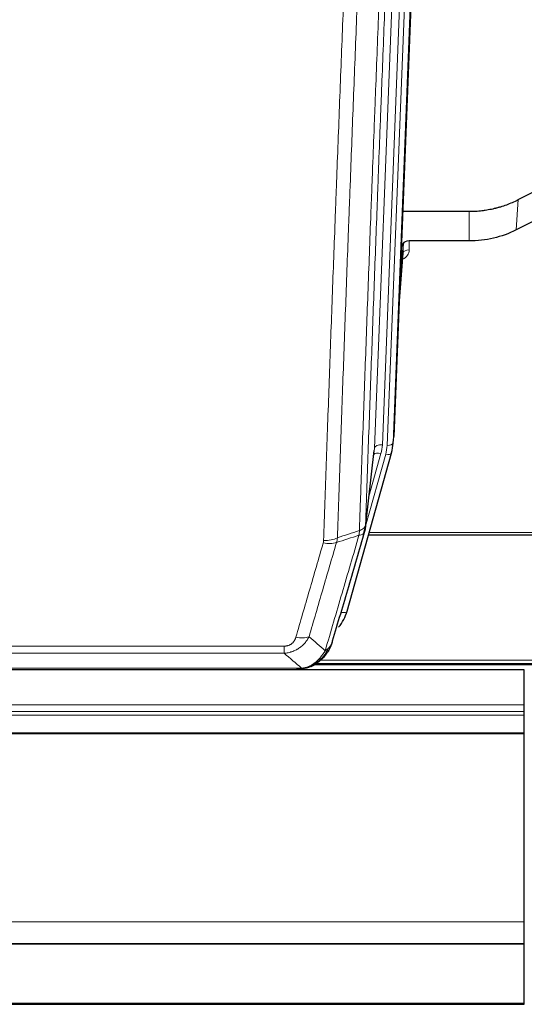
# Model space of a CAD drawing. Header units: inches. Extents: x 0 to 23760, y -13 to 16800.
# Tile 11 of 256: x 4036 to 4288, y 5565 to 6056. Entities that reach past the tile are written whole.
import ezdxf

# ---------------------------------------------------------------- set-up
doc = ezdxf.new("R2010")
doc.units = ezdxf.units.IN
doc.layers.add('1', color=7, linetype='Continuous', true_color=0xffffff)

msp = doc.modelspace()

# ---------------------------------------------------------------- linework, layer by layer
at = {"layer": '1', "color": 2, "linetype": 'Continuous', "lineweight": 25}
for p, q in [((4236.056, 6181.309), (4222.938, 5848.108)), ((4284.97, 5966.203), (4300.648, 5974.231)), ((4227.359, 5960.395), (4260.534, 5960.395)), ((4300.078, 5959.245), (4283.913, 5951.071)), ((4227.632, 5944.335), (4225.81, 5921.053)), ((4227.643, 5939.758), (4227.632, 5944.335)), ((4260.534, 5945.585), (4230.631, 5945.585)), ((4225.429, 5911.379), (4227.636, 5939.579)), ((4222.443, 5843.264), (4222.816, 5846.523)), ((4199.587, 5760.916), (4221.761, 5839.802)), ((4208.725, 5802.603), (4213.141, 5841.122)), ((4221.761, 5839.802), (4221.78, 5839.898)), ((4210.314, 5799.086), (4344.534, 5799.086)), ((4288.034, 5731.633), (3225.438, 5731.633)), ((3956.473, 5731.824), (4174.594, 5731.824)), ((4181.536, 5733.3), (4181.636, 5733.328)), ((4183.599, 5734.33), (4507.595, 5734.33)), ((4288.034, 5714.176), (4288.034, 5731.633)), ((4288.034, 5710.934), (4288.034, 5714.176)), ((4288.034, 5709.09), (4288.034, 5710.934)), ((4288.034, 5700.177), (4288.034, 5709.09)), ((4288.034, 5699.732), (4288.034, 5700.177)), ((4288.034, 5605.905), (4288.034, 5699.732)), ((4288.034, 5595.14), (4288.034, 5605.905)), ((2913.034, 5595.14), (4288.034, 5595.14)), ((2913.034, 5594.958), (4288.034, 5594.958)), ((4288.034, 5594.958), (4288.034, 5595.14)), ((4288.034, 5565.375), (4288.034, 5594.958)), ((2913.034, 5564.83), (4288.034, 5564.83)), ((4288.034, 5564.83), (4288.034, 5565.375))]:
    msp.add_line(p, q, dxfattribs=at)
at = {"layer": '1', "color": 110, "linetype": 'Continuous', "lineweight": 13}
for p, q in [((4213.231, 5842.295), (4226.297, 6174.189)), ((4230.289, 6175.816), (4217.223, 5843.922)), ((4219.57, 5843.629), (4232.681, 6176.651)), ((4235.675, 6177.871), (4222.564, 5844.849)), ((4283.913, 5951.071), (4284.97, 5966.203)), ((4260.534, 5945.585), (4260.534, 5960.395)), ((4230.631, 5945.585), (4230.641, 5941.169)), ((4225.436, 5911.571), (4227.643, 5939.758)), ((4222.564, 5844.849), (4222.938, 5848.108)), ((4208.854, 5804.115), (4213.231, 5842.295)), ((4208.801, 5803.394), (4218.873, 5839.228)), ((4210.5, 5818.083), (4216.526, 5839.521)), ((4210.601, 5800.117), (4344.534, 5800.117)), ((4196.699, 5760.342), (4201.425, 5777.153)), ((3962.862, 5743.488), (4168.205, 5743.488)), ((4168.205, 5739.955), (4168.205, 5743.488)), ((4168.205, 5739.955), (3962.862, 5739.955)), ((3954.131, 5732.487), (4176.937, 5732.487)), ((4181.636, 5733.328), (4181.705, 5733.486)), ((4184.416, 5734.891), (4506.703, 5734.891)), ((4186.349, 5736.504), (4504.696, 5736.504)), ((3220.174, 5714.176), (4288.034, 5714.176)), ((3218.649, 5709.09), (4288.034, 5709.09)), ((3219.186, 5710.934), (4288.034, 5710.934)), ((3215.813, 5699.732), (4288.034, 5699.732)), ((3215.942, 5700.177), (4288.034, 5700.177)), ((2913.034, 5605.905), (4288.034, 5605.905)), ((2913.034, 5565.375), (4288.034, 5565.375))]:
    msp.add_line(p, q, dxfattribs=at)
at = {"layer": '1', "color": 2, "linetype": 'Continuous', "lineweight": 25}
for centre, major_axis, ratio, start_param, end_param in [((4230.631, 5944.291), (-3, 0), 0.4313147, 4.7122344, 6.2494043), ((4195.552, 5845.765), (27.027, -0.37), 0.8864308, 6.0512739, 6.2604253), ((4173.392, 5766.929), (27.014, -0.465), 0.8900028, 5.6783871, 6.0539117)]:
    msp.add_ellipse(centre, major_axis=major_axis, ratio=ratio, start_param=start_param, end_param=end_param, dxfattribs=at)
at = {"layer": '1', "color": 110, "linetype": 'Continuous', "lineweight": 13}
for centre, major_axis, ratio, start_param, end_param in [((4224.638, 5941.169), (6.003, -0.046), 0.8757409, 5.1963204, 6.2920244), ((4230.641, 5939.715), (-3, -0.007), 0.4848086, 4.7112485, 6.2484184), ((4219.57, 5845.015), (2.998, -0.118), 0.4614673, 4.7305545, 6.248991), ((4216.526, 5837.674), (3.851, -1.082), 0.4480327, 1.6960734, 2.8915811), ((4217.223, 5842.075), (3.997, -0.157), 0.4614673, 1.5889619, 3.1073983), ((4193.205, 5844.672), (24.033, -0.038), 0.8858289, 6.0405671, 6.2497185), ((4195.552, 5844.379), (24.033, -0.038), 0.8858289, 6.0405671, 6.2497185), ((4218.873, 5840.613), (2.888, -0.812), 0.4480327, 4.837666, 6.2831701), ((4187.901, 5801.765), (-9.994, 0.345), 0.559112, 1.5901207, 2.34753), ((4187.713, 5800.592), (-9.604, 2.788), 0.5442898, 1.7274916, 2.473129), ((4196.699, 5761.727), (2.888, -0.812), 0.4480327, 4.837666, 6.2831701), ((4174.052, 5753.71), (9.598, -2.808), 0.562843, 4.8755761, 5.6185342)]:
    msp.add_ellipse(centre, major_axis=major_axis, ratio=ratio, start_param=start_param, end_param=end_param, dxfattribs=at)
for points, knots in [([(4205.765, 5801.106), (4205.821, 5802.718), (4205.877, 5804.332), (4205.989, 5807.561), (4206.157, 5812.408), (4206.553, 5823.743), (4206.896, 5833.502), (4207.59, 5853.079), (4208.53, 5879.335), (4209.988, 5919.18), (4210.993, 5946.051), (4211.567, 5961.252), (4211.63, 5962.942), (4211.759, 5966.325), (4211.951, 5971.402), (4212.402, 5983.273), (4212.794, 5993.487), (4213.122, 6002.022), (4213.188, 6003.73), (4213.32, 6007.148), (4213.519, 6012.278), (4213.984, 6024.27), (4214.386, 6034.586), (4215.198, 6055.268), (4216.295, 6082.976), (4217.423, 6110.949), (4217.994, 6125.002)], [0, 0, 0, 0, 0.015625, 0.015625, 0.03125, 0.0625, 0.125, 0.125, 0.25, 0.375, 0.5, 0.5, 0.515625, 0.515625, 0.53125, 0.5625, 0.625, 0.625, 0.640625, 0.640625, 0.65625, 0.6875, 0.75, 0.75, 0.875, 1, 1, 1, 1]), ([(4221.05, 6126.783), (4220.48, 6112.783), (4219.355, 6084.915), (4218.261, 6057.312), (4217.452, 6036.708), (4217.05, 6026.431), (4216.586, 6014.484), (4216.389, 6009.373), (4216.257, 6005.968), (4216.191, 6004.266), (4215.864, 5995.764), (4215.473, 5985.588), (4215.023, 5973.763), (4214.831, 5968.705), (4214.703, 5965.335), (4214.64, 5963.651), (4214.067, 5948.507), (4213.066, 5921.739), (4211.611, 5882.045), (4210.205, 5842.811), (4209.299, 5816.962), (4208.854, 5804.115)], [0, 0, 0, 0, 0.125, 0.25, 0.25, 0.3125, 0.34375, 0.359375, 0.359375, 0.375, 0.375, 0.4375, 0.46875, 0.484375, 0.484375, 0.5, 0.5, 0.625, 0.75, 0.875, 1, 1, 1, 1]), ([(4187.901, 5796.172), (4188.338, 5808.885), (4189.229, 5834.463), (4190.149, 5860.343), (4190.851, 5879.866), (4191.087, 5886.392), (4191.563, 5899.483), (4191.803, 5906.047), (4192.528, 5925.796), (4193.02, 5939.033), (4193.643, 5955.669), (4193.768, 5959), (4194.02, 5965.67), (4194.398, 5975.688), (4194.781, 5985.743), (4195.551, 6005.901), (4196.593, 6032.91), (4198.201, 6073.814), (4199.302, 6101.344), (4199.859, 6115.174)], [0, 0, 0, 0, 0.125, 0.25, 0.25, 0.3125, 0.3125, 0.375, 0.375, 0.5, 0.5, 0.53125, 0.53125, 0.5625, 0.625, 0.625, 0.75, 0.875, 1, 1, 1, 1]), ([(4206.742, 6116.135), (4206.184, 6102.322), (4205.082, 6074.827), (4203.472, 6033.975), (4202.429, 6007.001), (4201.657, 5986.868), (4201.274, 5976.826), (4200.895, 5966.821), (4200.644, 5960.159), (4200.518, 5956.832), (4199.894, 5940.218), (4199.402, 5926.998), (4198.676, 5907.273), (4198.436, 5900.718), (4197.959, 5887.643), (4197.723, 5881.125), (4197.02, 5861.627), (4196.098, 5835.78), (4195.207, 5810.235), (4194.768, 5797.538)], [0, 0, 0, 0, 0.125, 0.25, 0.375, 0.375, 0.4375, 0.46875, 0.46875, 0.5, 0.5, 0.625, 0.625, 0.6875, 0.6875, 0.75, 0.75, 0.875, 1, 1, 1, 1]), ([(4205.765, 5801.106), (4205.744, 5800.705), (4205.729, 5800.318), (4205.671, 5799.56), (4205.628, 5799.188), (4205.553, 5798.815)], [0, 0, 0, 0, 0.5, 0.5, 1, 1, 1, 1]), ([(4205.553, 5798.815), (4205.962, 5798.85), (4206.335, 5798.92), (4206.993, 5799.123), (4207.278, 5799.257), (4207.75, 5799.579), (4207.936, 5799.767), (4208.199, 5800.187), (4208.277, 5800.418), (4208.298, 5800.664)], [0, 0, 0, 0, 0.25, 0.25, 0.5, 0.5, 0.75, 0.75, 1, 1, 1, 1]), ([(4205.765, 5801.106), (4205.778, 5801.111), (4205.803, 5801.12), (4205.841, 5801.135), (4205.879, 5801.149), (4205.917, 5801.164), (4205.956, 5801.18), (4205.994, 5801.195), (4206.033, 5801.211), (4206.071, 5801.227), (4206.11, 5801.243), (4206.149, 5801.259), (4206.188, 5801.276), (4206.227, 5801.293), (4206.266, 5801.311), (4206.305, 5801.328), (4206.344, 5801.346), (4206.383, 5801.365), (4206.422, 5801.383), (4206.461, 5801.402), (4206.5, 5801.421), (4206.54, 5801.44), (4206.579, 5801.46), (4206.618, 5801.48), (4206.657, 5801.5), (4206.697, 5801.521), (4206.736, 5801.542), (4206.775, 5801.563), (4206.814, 5801.585), (4206.853, 5801.607), (4206.892, 5801.629), (4206.931, 5801.651), (4206.97, 5801.674), (4207.008, 5801.697), (4207.047, 5801.721), (4207.085, 5801.745), (4207.124, 5801.769), (4207.162, 5801.793), (4207.2, 5801.818), (4207.238, 5801.843), (4207.276, 5801.869), (4207.313, 5801.894), (4207.351, 5801.92), (4207.388, 5801.947), (4207.425, 5801.974), (4207.462, 5802.001), (4207.499, 5802.028), (4207.535, 5802.056), (4207.572, 5802.084), (4207.608, 5802.113), (4207.643, 5802.142), (4207.679, 5802.171), (4207.714, 5802.201), (4207.749, 5802.231), (4207.783, 5802.261), (4207.818, 5802.291), (4207.852, 5802.322), (4207.885, 5802.354), (4207.918, 5802.385), (4207.954, 5802.42), (4207.991, 5802.456), (4208.029, 5802.496), (4208.066, 5802.535), (4208.103, 5802.575), (4208.139, 5802.615), (4208.174, 5802.655), (4208.208, 5802.696), (4208.242, 5802.736), (4208.274, 5802.777), (4208.306, 5802.818), (4208.337, 5802.859), (4208.367, 5802.9), (4208.396, 5802.942), (4208.425, 5802.984), (4208.452, 5803.026), (4208.479, 5803.068), (4208.504, 5803.11), (4208.529, 5803.152), (4208.553, 5803.195), (4208.576, 5803.237), (4208.599, 5803.28), (4208.62, 5803.323), (4208.641, 5803.366), (4208.66, 5803.409), (4208.679, 5803.453), (4208.697, 5803.496), (4208.714, 5803.54), (4208.73, 5803.583), (4208.745, 5803.627), (4208.76, 5803.671), (4208.773, 5803.715), (4208.786, 5803.759), (4208.798, 5803.803), (4208.808, 5803.848), (4208.818, 5803.892), (4208.827, 5803.936), (4208.836, 5803.981), (4208.843, 5804.025), (4208.849, 5804.07), (4208.853, 5804.1), (4208.854, 5804.115)], [0, 0, 0, 0, 0.0069372, 0.0139334, 0.0209887, 0.028103, 0.0352764, 0.0425088, 0.0498003, 0.0571509, 0.0645605, 0.0720292, 0.0795569, 0.0871437, 0.0947896, 0.1024945, 0.1102584, 0.1180815, 0.1259636, 0.1339048, 0.141905, 0.1499643, 0.1580827, 0.1662601, 0.1744966, 0.1827922, 0.1911468, 0.1995605, 0.2080333, 0.2165651, 0.225156, 0.233806, 0.2425151, 0.2512832, 0.2601104, 0.2689967, 0.277942, 0.2869465, 0.29601, 0.3051325, 0.3143142, 0.3235549, 0.3328547, 0.3422136, 0.3516315, 0.3611085, 0.3706446, 0.3802398, 0.3898941, 0.3996074, 0.4093798, 0.4192113, 0.4291019, 0.4390515, 0.4490602, 0.459128, 0.4692549, 0.4794409, 0.4896859, 0.4999901, 0.5124905, 0.524991, 0.5374914, 0.5499918, 0.5624922, 0.5749926, 0.587493, 0.5999934, 0.6124937, 0.6249941, 0.6374944, 0.6499948, 0.6624951, 0.6749954, 0.6874957, 0.699996, 0.7124963, 0.7249966, 0.7374968, 0.7499971, 0.7624973, 0.7749976, 0.7874978, 0.799998, 0.8124982, 0.8249984, 0.8374986, 0.8499988, 0.8624989, 0.8749991, 0.8874992, 0.8999993, 0.9124995, 0.9249996, 0.9374997, 0.9499998, 0.9624998, 0.9749999, 0.9875, 1, 1, 1, 1]), ([(4187.901, 5796.172), (4187.894, 5795.973), (4187.875, 5795.775), (4187.813, 5795.383), (4187.769, 5795.188), (4187.713, 5794.994)], [0, 0, 0, 0, 0.5, 0.5, 1, 1, 1, 1]), ([(4188.699, 5741.206), (4190.097, 5745.96), (4191.496, 5750.727), (4194.299, 5760.282), (4195.702, 5765.072), (4199.915, 5779.475), (4202.731, 5789.122), (4205.553, 5798.815)], [0, 0, 0, 0, 0.25, 0.25, 0.5, 0.5, 1, 1, 1, 1]), ([(4174.052, 5747.923), (4175.186, 5751.815), (4176.321, 5755.715), (4178.594, 5763.53), (4179.731, 5767.445), (4183.147, 5779.213), (4185.428, 5787.089), (4187.713, 5794.994)], [0, 0, 0, 0, 0.25, 0.25, 0.5, 0.5, 1, 1, 1, 1]), ([(4194.31, 5795.165), (4192.021, 5787.272), (4189.737, 5779.409), (4186.318, 5767.659), (4185.179, 5763.75), (4182.904, 5755.948), (4181.767, 5752.054), (4180.632, 5748.168)], [0, 0, 0, 0, 0.5, 0.5, 0.75, 0.75, 1, 1, 1, 1]), ([(4180.632, 5748.168), (4180.334, 5747.6), (4180.008, 5747.053), (4179.295, 5746.002), (4178.909, 5745.497), (4178.28, 5744.775), (4178.008, 5744.481), (4177.723, 5744.197), (4177.608, 5744.084), (4177.55, 5744.027), (4177.374, 5743.861), (4177.256, 5743.752), (4176.653, 5743.216), (4176.144, 5742.819), (4175.472, 5742.364), (4175.336, 5742.276), (4175.129, 5742.146), (4175.059, 5742.103), (4174.92, 5742.018), (4174.849, 5741.977), (4174.497, 5741.772), (4174.21, 5741.618), (4173.334, 5741.184), (4172.73, 5740.934), (4172.026, 5740.697), (4171.947, 5740.672), (4171.79, 5740.621), (4171.71, 5740.597), (4171.472, 5740.525), (4171.313, 5740.48), (4170.833, 5740.353), (4170.511, 5740.279), (4169.536, 5740.088), (4168.875, 5740.001), (4168.205, 5739.955)], [0, 0, 0, 0, 0.125, 0.125, 0.25, 0.25, 0.3125, 0.328125, 0.328125, 0.34375, 0.34375, 0.375, 0.375, 0.5, 0.5, 0.53125, 0.53125, 0.546875, 0.546875, 0.5625, 0.5625, 0.625, 0.625, 0.75, 0.75, 0.765625, 0.765625, 0.78125, 0.78125, 0.8125, 0.8125, 0.875, 0.875, 1, 1, 1, 1]), ([(4174.052, 5747.923), (4174.031, 5747.851), (4174.009, 5747.779), (4173.963, 5747.636), (4173.939, 5747.564), (4173.863, 5747.351), (4173.809, 5747.21), (4173.691, 5746.932), (4173.627, 5746.795), (4173.491, 5746.523), (4173.418, 5746.389), (4173.26, 5746.125), (4173.176, 5745.994), (4173.041, 5745.802), (4172.994, 5745.739), (4172.898, 5745.613), (4172.848, 5745.55), (4172.694, 5745.366), (4172.586, 5745.247), (4172.359, 5745.018), (4172.239, 5744.908), (4172.049, 5744.749), (4171.952, 5744.671), (4171.851, 5744.596), (4171.783, 5744.547), (4171.748, 5744.523), (4171.574, 5744.402), (4171.429, 5744.313), (4170.982, 5744.064), (4170.666, 5743.925), (4170.245, 5743.786), (4170.16, 5743.759), (4169.987, 5743.71), (4169.9, 5743.688), (4169.639, 5743.626), (4169.463, 5743.593), (4169.108, 5743.539), (4168.929, 5743.52), (4168.569, 5743.494), (4168.388, 5743.488), (4168.205, 5743.488)], [0, 0, 0, 0, 0.03125, 0.03125, 0.0625, 0.0625, 0.125, 0.125, 0.1875, 0.1875, 0.25, 0.25, 0.3125, 0.3125, 0.34375, 0.34375, 0.375, 0.375, 0.4375, 0.4375, 0.5, 0.5, 0.53125, 0.546875, 0.546875, 0.5625, 0.5625, 0.625, 0.625, 0.75, 0.75, 0.78125, 0.78125, 0.8125, 0.8125, 0.875, 0.875, 0.9375, 0.9375, 1, 1, 1, 1]), ([(4190.406, 5742.536), (4189.708, 5741.083), (4188.837, 5739.689), (4187.476, 5738.006), (4187.12, 5737.6), (4186.748, 5737.211)], [0, 0, 0, 0, 0.75, 0.75, 1, 1, 1, 1]), ([(4190.406, 5742.536), (4190.283, 5742.414), (4190.155, 5742.294), (4189.823, 5742.003), (4189.612, 5741.834), (4189.171, 5741.51), (4188.94, 5741.354), (4188.699, 5741.206)], [0, 0, 0, 0, 0.25, 0.25, 0.625, 0.625, 1, 1, 1, 1]), ([(4191.617, 5744.12), (4191.578, 5744.05), (4191.537, 5743.98), (4191.37, 5743.702), (4191.231, 5743.498), (4190.927, 5743.102), (4190.763, 5742.909), (4190.528, 5742.659), (4190.468, 5742.597), (4190.406, 5742.536)], [0, 0, 0, 0, 0.125, 0.125, 0.5, 0.5, 0.875, 0.875, 1, 1, 1, 1]), ([(4185.524, 5736.999), (4185.374, 5736.84), (4185.223, 5736.685), (4184.608, 5736.076), (4184.129, 5735.648), (4183.135, 5734.862), (4182.62, 5734.504), (4181.913, 5734.079), (4181.735, 5733.977), (4181.554, 5733.88)], [0, 0, 0, 0, 0.125, 0.125, 0.5, 0.5, 0.875, 0.875, 1, 1, 1, 1]), ([(4188.699, 5741.206), (4188.006, 5740.091), (4187.24, 5738.993), (4186.113, 5737.643), (4185.823, 5737.315), (4185.524, 5736.999)], [0, 0, 0, 0, 0.75, 0.75, 1, 1, 1, 1]), ([(4186.748, 5737.211), (4186.649, 5737.185), (4186.548, 5737.162), (4186.291, 5737.111), (4186.134, 5737.088), (4185.823, 5737.043), (4185.67, 5737.023), (4185.524, 5736.999)], [0, 0, 0, 0, 0.25, 0.25, 0.625, 0.625, 1, 1, 1, 1]), ([(4187.734, 5737.696), (4187.703, 5737.669), (4187.671, 5737.643), (4187.536, 5737.542), (4187.423, 5737.472), (4187.174, 5737.35), (4187.038, 5737.298), (4186.846, 5737.238), (4186.797, 5737.224), (4186.748, 5737.211)], [0, 0, 0, 0, 0.125, 0.125, 0.5, 0.5, 0.875, 0.875, 1, 1, 1, 1]), ([(4176.066, 5731.966), (4176.074, 5731.968), (4176.09, 5731.972), (4176.113, 5731.977), (4176.137, 5731.983), (4176.16, 5731.989), (4176.182, 5731.995), (4176.205, 5732.001), (4176.226, 5732.007), (4176.248, 5732.013), (4176.269, 5732.019), (4176.29, 5732.025), (4176.311, 5732.032), (4176.331, 5732.038), (4176.351, 5732.045), (4176.371, 5732.051), (4176.39, 5732.058), (4176.409, 5732.065), (4176.428, 5732.072), (4176.446, 5732.079), (4176.464, 5732.086), (4176.482, 5732.093), (4176.499, 5732.1), (4176.516, 5732.107), (4176.533, 5732.114), (4176.549, 5732.122), (4176.565, 5732.129), (4176.581, 5732.137), (4176.596, 5732.144), (4176.611, 5732.152), (4176.626, 5732.16), (4176.64, 5732.168), (4176.654, 5732.175), (4176.668, 5732.183), (4176.682, 5732.191), (4176.695, 5732.199), (4176.707, 5732.207), (4176.72, 5732.216), (4176.732, 5732.224), (4176.743, 5732.232), (4176.755, 5732.241), (4176.766, 5732.249), (4176.776, 5732.257), (4176.787, 5732.266), (4176.797, 5732.275), (4176.807, 5732.283), (4176.816, 5732.292), (4176.825, 5732.301), (4176.834, 5732.31), (4176.842, 5732.318), (4176.85, 5732.327), (4176.858, 5732.336), (4176.865, 5732.345), (4176.872, 5732.354), (4176.879, 5732.364), (4176.886, 5732.373), (4176.892, 5732.382), (4176.897, 5732.391), (4176.903, 5732.401), (4176.908, 5732.41), (4176.913, 5732.419), (4176.917, 5732.429), (4176.921, 5732.438), (4176.925, 5732.448), (4176.928, 5732.458), (4176.931, 5732.467), (4176.934, 5732.477), (4176.936, 5732.483), (4176.937, 5732.487)], [0, 0, 0, 0, 0.0185022, 0.0368847, 0.0551481, 0.073293, 0.0913199, 0.1092294, 0.1270222, 0.1446988, 0.1622598, 0.1797059, 0.1970378, 0.2142561, 0.2313614, 0.2483544, 0.265236, 0.2820066, 0.2986672, 0.3152184, 0.331661, 0.3479958, 0.3642235, 0.380345, 0.3963611, 0.4122725, 0.4280803, 0.4437851, 0.459388, 0.4748898, 0.4902915, 0.5055939, 0.5207981, 0.535905, 0.5509156, 0.565831, 0.5806521, 0.5953801, 0.6100159, 0.6245607, 0.6390157, 0.6533819, 0.6676604, 0.6818526, 0.6959596, 0.7099825, 0.7239227, 0.7377815, 0.75156, 0.7652597, 0.7788818, 0.7924277, 0.8058989, 0.8192966, 0.8326224, 0.8458776, 0.8590638, 0.8721825, 0.8852351, 0.8982233, 0.9111485, 0.9240124, 0.9368166, 0.9495628, 0.9622525, 0.9748874, 0.9874694, 1, 1, 1, 1]), ([(4181.554, 5733.88), (4181.194, 5733.685), (4180.827, 5733.509), (4179.333, 5732.882), (4178.157, 5732.588), (4176.937, 5732.487)], [0, 0, 0, 0, 0.25, 0.25, 1, 1, 1, 1]), ([(4181.705, 5733.486), (4181.706, 5733.515), (4181.705, 5733.548), (4181.691, 5733.633), (4181.675, 5733.689), (4181.627, 5733.793), (4181.595, 5733.841), (4181.554, 5733.88)], [0, 0, 0, 0, 0.25, 0.25, 0.625, 0.625, 1, 1, 1, 1])]:
    msp.add_open_spline(points, degree=3, knots=knots, dxfattribs=at)
at = {"layer": '1', "color": 2, "linetype": 'Continuous', "lineweight": 25}
for points, knots in [([(4260.534, 5960.395), (4261.604, 5960.395), (4263.739, 5960.458), (4265.864, 5960.644), (4267.19, 5960.799), (4267.455, 5960.832), (4267.984, 5960.902), (4268.775, 5961.012), (4269.563, 5961.139), (4271.134, 5961.417), (4272.174, 5961.632), (4273.336, 5961.909), (4273.465, 5961.94), (4273.722, 5962.003), (4274.108, 5962.1), (4275.004, 5962.334), (4275.764, 5962.551), (4277.274, 5963.007), (4279.261, 5963.672), (4281.195, 5964.449), (4283.103, 5965.283), (4284.043, 5965.728), (4284.97, 5966.203)], [0, 0, 0, 0, 0.125, 0.25, 0.25, 0.28125, 0.28125, 0.3125, 0.375, 0.375, 0.5, 0.5, 0.515625, 0.515625, 0.53125, 0.5625, 0.625, 0.625, 0.75, 0.875, 0.875, 1, 1, 1, 1]), ([(4283.913, 5951.071), (4280.38, 5949.285), (4276.578, 5947.906), (4268.695, 5946.056), (4264.615, 5945.585), (4260.534, 5945.585)], [0, 0, 0, 0, 0.5, 0.5, 1, 1, 1, 1]), ([(4208.298, 5800.664), (4205.612, 5791.453), (4202.933, 5782.283), (4198.922, 5768.59), (4197.587, 5764.037), (4194.919, 5754.95), (4193.586, 5750.417), (4192.256, 5745.895)], [0, 0, 0, 0, 0.5, 0.5, 0.75, 0.75, 1, 1, 1, 1]), ([(4208.854, 5804.115), (4208.854, 5804.104), (4208.853, 5804.064), (4208.849, 5803.978), (4208.842, 5803.839), (4208.831, 5803.646), (4208.812, 5803.4), (4208.783, 5803.101), (4208.742, 5802.749), (4208.698, 5802.449), (4208.659, 5802.218), (4208.634, 5802.075), (4208.608, 5801.936), (4208.581, 5801.801), (4208.553, 5801.669), (4208.526, 5801.542), (4208.498, 5801.419), (4208.469, 5801.299), (4208.441, 5801.184), (4208.412, 5801.072), (4208.383, 5800.965), (4208.355, 5800.861), (4208.327, 5800.761), (4208.308, 5800.696), (4208.298, 5800.664)], [0, 0, 0, 0, 0.0092499, 0.0337179, 0.073404, 0.128308, 0.1984299, 0.2837694, 0.3843264, 0.5001005, 0.5424888, 0.5838484, 0.6241794, 0.6634821, 0.7017567, 0.7390032, 0.7752221, 0.8104134, 0.8445775, 0.8777146, 0.909825, 0.9409091, 0.9709673, 1, 1, 1, 1]), ([(4191.617, 5744.12), (4191.004, 5742.381), (4190.108, 5740.692), (4188.579, 5738.656), (4188.169, 5738.165), (4187.734, 5737.696)], [0, 0, 0, 0, 0.75, 0.75, 1, 1, 1, 1]), ([(4192.256, 5745.895), (4192.25, 5745.873), (4192.238, 5745.829), (4192.22, 5745.763), (4192.202, 5745.697), (4192.183, 5745.632), (4192.165, 5745.567), (4192.146, 5745.502), (4192.127, 5745.437), (4192.108, 5745.373), (4192.088, 5745.309), (4192.069, 5745.246), (4192.049, 5745.182), (4192.03, 5745.119), (4192.01, 5745.057), (4191.99, 5744.994), (4191.969, 5744.932), (4191.949, 5744.87), (4191.928, 5744.809), (4191.908, 5744.747), (4191.887, 5744.686), (4191.866, 5744.626), (4191.845, 5744.565), (4191.824, 5744.505), (4191.802, 5744.445), (4191.781, 5744.385), (4191.759, 5744.326), (4191.738, 5744.267), (4191.716, 5744.208), (4191.694, 5744.15), (4191.672, 5744.092), (4191.649, 5744.034), (4191.627, 5743.976), (4191.605, 5743.919), (4191.582, 5743.862), (4191.56, 5743.805), (4191.537, 5743.749), (4191.514, 5743.693), (4191.491, 5743.637), (4191.468, 5743.581), (4191.445, 5743.526), (4191.422, 5743.471), (4191.398, 5743.416), (4191.375, 5743.362), (4191.351, 5743.307), (4191.328, 5743.253), (4191.304, 5743.2), (4191.281, 5743.147), (4191.257, 5743.093), (4191.233, 5743.041), (4191.209, 5742.988), (4191.185, 5742.936), (4191.161, 5742.884), (4191.137, 5742.832), (4191.113, 5742.781), (4191.088, 5742.73), (4191.064, 5742.679), (4191.04, 5742.629), (4191.015, 5742.578), (4190.991, 5742.528), (4190.966, 5742.479), (4190.942, 5742.429), (4190.917, 5742.38), (4190.893, 5742.331), (4190.868, 5742.283), (4190.843, 5742.234), (4190.825, 5742.198), (4190.814, 5742.178), (4190.812, 5742.175)], [0, 0, 0, 0, 0.0171812, 0.0343046, 0.0513704, 0.0683783, 0.0853286, 0.1022212, 0.119056, 0.1358331, 0.1525524, 0.1692141, 0.185818, 0.2023642, 0.2188526, 0.2352834, 0.2516564, 0.2679717, 0.2842292, 0.3004291, 0.3165712, 0.3326555, 0.3486822, 0.3646511, 0.3805623, 0.3964158, 0.4122116, 0.4279496, 0.4436299, 0.4592525, 0.4748173, 0.4903244, 0.5057738, 0.5211655, 0.5364994, 0.5517757, 0.5669942, 0.5821549, 0.597258, 0.6123033, 0.6272909, 0.6422208, 0.6570929, 0.6719073, 0.686664, 0.701363, 0.7160042, 0.7305878, 0.7451136, 0.7595816, 0.773992, 0.7883446, 0.8026395, 0.8168767, 0.8310561, 0.8451778, 0.8592418, 0.8732481, 0.8871967, 0.9010875, 0.9149206, 0.928696, 0.9424136, 0.9560736, 0.9696758, 0.9832203, 0.996707, 1, 1, 1, 1]), ([(4192.256, 5745.895), (4192.171, 5745.434), (4192.029, 5744.983), (4191.766, 5744.404), (4191.694, 5744.261), (4191.617, 5744.12)], [0, 0, 0, 0, 0.75, 0.75, 1, 1, 1, 1]), ([(4186.748, 5737.211), (4186.562, 5737.017), (4186.373, 5736.826), (4185.601, 5736.083), (4184.991, 5735.567), (4183.722, 5734.629), (4183.062, 5734.207), (4182.161, 5733.715), (4181.933, 5733.597), (4181.705, 5733.486)], [0, 0, 0, 0, 0.125, 0.125, 0.5, 0.5, 0.875, 0.875, 1, 1, 1, 1]), ([(4187.734, 5737.696), (4187.516, 5737.461), (4187.293, 5737.232), (4186.419, 5736.382), (4185.729, 5735.801), (4185.002, 5735.275)], [0, 0, 0, 0, 0.2626999, 0.2626999, 1, 1, 1, 1]), ([(4188.113, 5738.166), (4188.057, 5738.064), (4187.988, 5737.961), (4187.852, 5737.805), (4187.796, 5737.749), (4187.734, 5737.696)], [0, 0, 0, 0, 0.6295096, 0.6295096, 1, 1, 1, 1]), ([(4174.394, 5731.826), (4174.409, 5731.826), (4174.437, 5731.825), (4174.478, 5731.825), (4174.519, 5731.824), (4174.558, 5731.824), (4174.597, 5731.824), (4174.634, 5731.824), (4174.671, 5731.824), (4174.706, 5731.825), (4174.74, 5731.825), (4174.773, 5731.826), (4174.805, 5731.827), (4174.836, 5731.827), (4174.866, 5731.828), (4174.895, 5731.829), (4174.923, 5731.83), (4174.95, 5731.831), (4174.976, 5731.832), (4175.001, 5731.834), (4175.024, 5731.835), (4175.047, 5731.836), (4175.068, 5731.837), (4175.089, 5731.838), (4175.108, 5731.839), (4175.127, 5731.84), (4175.144, 5731.842), (4175.16, 5731.843), (4175.176, 5731.844), (4175.19, 5731.845), (4175.203, 5731.846), (4175.215, 5731.846), (4175.226, 5731.847), (4175.236, 5731.848), (4175.245, 5731.849), (4175.253, 5731.849), (4175.259, 5731.85), (4175.265, 5731.85), (4175.27, 5731.851), (4175.282, 5731.852), (4175.303, 5731.853), (4175.332, 5731.856), (4175.361, 5731.859), (4175.389, 5731.861), (4175.417, 5731.864), (4175.445, 5731.867), (4175.472, 5731.87), (4175.499, 5731.873), (4175.526, 5731.876), (4175.552, 5731.879), (4175.578, 5731.882), (4175.603, 5731.886), (4175.629, 5731.889), (4175.654, 5731.892), (4175.678, 5731.896), (4175.703, 5731.899), (4175.727, 5731.903), (4175.75, 5731.907), (4175.774, 5731.91), (4175.797, 5731.914), (4175.819, 5731.918), (4175.842, 5731.922), (4175.864, 5731.926), (4175.885, 5731.929), (4175.907, 5731.933), (4175.928, 5731.937), (4175.949, 5731.941), (4175.969, 5731.946), (4175.989, 5731.95), (4176.009, 5731.954), (4176.028, 5731.958), (4176.047, 5731.962), (4176.06, 5731.965), (4176.066, 5731.966)], [0, 0, 0, 0, 0.0247661, 0.0489206, 0.0724636, 0.0953949, 0.1177147, 0.1394229, 0.1605195, 0.1810045, 0.2008779, 0.2201398, 0.23879, 0.2568287, 0.2742558, 0.2910713, 0.3072753, 0.3228676, 0.3378484, 0.3522176, 0.3659752, 0.3791212, 0.3916556, 0.4035785, 0.4148897, 0.4255894, 0.4356775, 0.445154, 0.454019, 0.4622723, 0.4699141, 0.4769443, 0.4833629, 0.48917, 0.4943654, 0.4989493, 0.5029216, 0.5062824, 0.5090316, 0.5111692, 0.5284651, 0.5456049, 0.5625886, 0.5794163, 0.5960881, 0.612604, 0.6289642, 0.6451687, 0.6612176, 0.6771111, 0.6928491, 0.7084319, 0.7238594, 0.7391318, 0.7542492, 0.7692118, 0.7840195, 0.7986726, 0.8131712, 0.8275153, 0.8417051, 0.8557408, 0.8696224, 0.8833501, 0.8969241, 0.9103445, 0.9236114, 0.936725, 0.9496856, 0.9624932, 0.975148, 0.9876502, 1, 1, 1, 1]), ([(4181.705, 5733.486), (4181.247, 5733.262), (4180.783, 5733.063), (4178.913, 5732.361), (4177.476, 5732.055), (4176.066, 5731.966)], [0, 0, 0, 0, 0.25, 0.25, 1, 1, 1, 1]), ([(4181.536, 5733.3), (4180.958, 5733.05), (4180.37, 5732.831), (4179.689, 5732.616), (4179.602, 5732.59), (4179.515, 5732.563)], [0, 0, 0, 0, 0.8717446, 0.8717446, 1, 1, 1, 1])]:
    msp.add_open_spline(points, degree=3, knots=knots, dxfattribs=at)
at = {"layer": '1', "color": 110, "linetype": 'Continuous', "lineweight": 13}
for points in [[(4194.768, 5797.538), (4198.434, 5798.729), (4202.1, 5799.919), (4205.765, 5801.106)], [(4205.553, 5798.815), (4201.806, 5797.601), (4198.058, 5796.384), (4194.31, 5795.165)], [(4194.768, 5797.538), (4194.728, 5797.131), (4194.611, 5796.328), (4194.422, 5795.549), (4194.31, 5795.165)], [(4180.632, 5748.168), (4183.336, 5745.849), (4186.025, 5743.529), (4188.699, 5741.206)], [(4176.937, 5732.487), (4174.043, 5734.979), (4171.133, 5737.468), (4168.205, 5739.955)]]:
    msp.add_open_spline(points, degree=3, dxfattribs=at)
at = {"layer": '1', "color": 2, "linetype": 'Continuous', "lineweight": 25}
for points, degree in [([(4207.981, 5799.853), (4208.731, 5802.684)], 1), ([(4176.129, 5731.904), (4175.547, 5731.848), (4174.968, 5731.823), (4174.394, 5731.826)], 3), ([(4181.634, 5733.327), (4183.501, 5734.162), (4185.148, 5735.382)], 2)]:
    msp.add_open_spline(points, degree=degree, dxfattribs=at)

doc.saveas('drawing.dxf')
